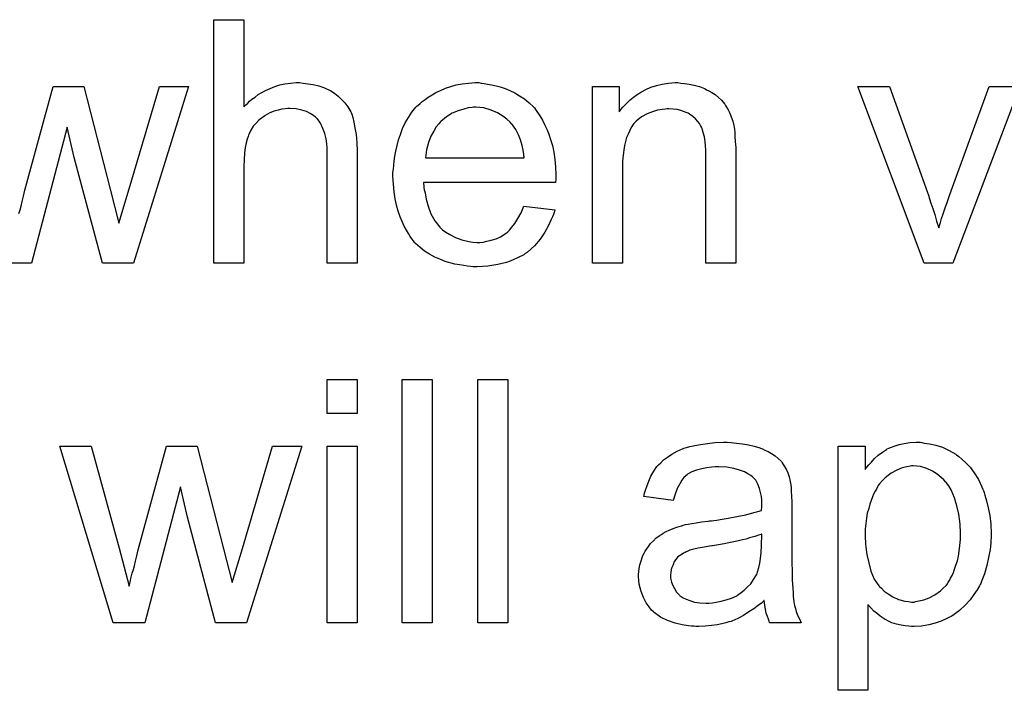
# Model space of a CAD drawing. Extents: x -1.6 to 9, y -2.8 to 5.2.
# Tile 64 of 197: x 5.213 to 5.537, y -0.242 to -0.021. Entities that reach past the tile are written whole.
import ezdxf

# ---------------------------------------------------------------- set-up
doc = ezdxf.new("R2010")
doc.units = 0
doc.layers.add('dfn6-15-57-c_document', color=1, linetype='CONTINUOUS')

msp = doc.modelspace()

# ---------------------------------------------------------------- linework, layer by layer
at = {"layer": 'dfn6-15-57-c_document', "color": 1}
for points in [[(5.286845, -0.050022), (5.286961, -0.049906), (5.287192, -0.049675), (5.287539, -0.049328), (5.288118, -0.048749), (5.288696, -0.048171), (5.289506, -0.047476), (5.290547, -0.046782), (5.291589, -0.045972), (5.292746, -0.045278), (5.294018, -0.044584), (5.297027, -0.043311), (5.298646, -0.042733), (5.300382, -0.042386), (5.302233, -0.042154), (5.304084, -0.042038), (5.305126, -0.042038), (5.306398, -0.042154), (5.307902, -0.042386), (5.309638, -0.042617), (5.311489, -0.04308), (5.31334, -0.043774), (5.315191, -0.044584), (5.315423, -0.0447), (5.316001, -0.045047), (5.316811, -0.045625), (5.317853, -0.046435), (5.318894, -0.047476), (5.320051, -0.048633), (5.321092, -0.050022), (5.322018, -0.051642), (5.322133, -0.051873), (5.322365, -0.052452), (5.322712, -0.053493), (5.323059, -0.054997), (5.323406, -0.056848), (5.323753, -0.059046), (5.323985, -0.061708), (5.3241, -0.064716), (5.3241, -0.101393), (5.314266, -0.101393), (5.314266, -0.0646), (5.314266, -0.064484), (5.314266, -0.064253), (5.314266, -0.063906), (5.314266, -0.063443), (5.31415, -0.06217), (5.313919, -0.06055), (5.313456, -0.058815), (5.312877, -0.05708), (5.312068, -0.055344), (5.311026, -0.053956), (5.310911, -0.05384), (5.310448, -0.053377), (5.309754, -0.052799), (5.308712, -0.05222), (5.30744, -0.051526), (5.305935, -0.051063), (5.304084, -0.0506), (5.302002, -0.050485), (5.301307, -0.050485), (5.300498, -0.0506), (5.299341, -0.050716), (5.298184, -0.051063), (5.296795, -0.05141), (5.295407, -0.051989), (5.293903, -0.052799), (5.293787, -0.052914), (5.293324, -0.053261), (5.29263, -0.053724), (5.29182, -0.054418), (5.290895, -0.055344), (5.289969, -0.056385), (5.289159, -0.057658), (5.288465, -0.059046), (5.288349, -0.059278), (5.288233, -0.059741), (5.288002, -0.060666), (5.287655, -0.061823), (5.287308, -0.063327), (5.287076, -0.065178), (5.286961, -0.067261), (5.286845, -0.069691), (5.286845, -0.101393), (5.277011, -0.101393), (5.277011, -0.021328), (5.286845, -0.021328), (5.286845, -0.050022)], [(5.364943, -0.042154), (5.365868, -0.04227), (5.367025, -0.042501), (5.368298, -0.042733), (5.369802, -0.04308), (5.37119, -0.043427), (5.37281, -0.044005), (5.374314, -0.044584), (5.375934, -0.045394), (5.377554, -0.046319), (5.379174, -0.047361), (5.380678, -0.048633), (5.382066, -0.050022), (5.382182, -0.050138), (5.382413, -0.050369), (5.38276, -0.050832), (5.383223, -0.051526), (5.383802, -0.052336), (5.38438, -0.053261), (5.385074, -0.054418), (5.385769, -0.055807), (5.386463, -0.057311), (5.387157, -0.058931), (5.387735, -0.060782), (5.388314, -0.062749), (5.388777, -0.064947), (5.389124, -0.067261), (5.389355, -0.069691), (5.389471, -0.072352), (5.389471, -0.072468), (5.389471, -0.07293), (5.389471, -0.07374), (5.389355, -0.074897), (5.345968, -0.074897), (5.345968, -0.075013), (5.345968, -0.07536), (5.346083, -0.075823), (5.346083, -0.076517), (5.346199, -0.077327), (5.346431, -0.078253), (5.346778, -0.080335), (5.347472, -0.082649), (5.348397, -0.085195), (5.34967, -0.087509), (5.35129, -0.089591), (5.351406, -0.089591), (5.351521, -0.089823), (5.352216, -0.090401), (5.353257, -0.091211), (5.354645, -0.092021), (5.356496, -0.092947), (5.358579, -0.093756), (5.360893, -0.094335), (5.362166, -0.094451), (5.363554, -0.094566), (5.36448, -0.094566), (5.365521, -0.094451), (5.366794, -0.094219), (5.368182, -0.093872), (5.369802, -0.093409), (5.371306, -0.092715), (5.37281, -0.09179), (5.372926, -0.091674), (5.373504, -0.091211), (5.374199, -0.090517), (5.375008, -0.089591), (5.375934, -0.088319), (5.376975, -0.086699), (5.378017, -0.084847), (5.378942, -0.082649), (5.389124, -0.083922), (5.389124, -0.084038), (5.389008, -0.084269), (5.388892, -0.084732), (5.388661, -0.085426), (5.388314, -0.08612), (5.387967, -0.087046), (5.387041, -0.089013), (5.385884, -0.091211), (5.384264, -0.093525), (5.382413, -0.095723), (5.380099, -0.097806), (5.379984, -0.097806), (5.379752, -0.098037), (5.379405, -0.098269), (5.378942, -0.098616), (5.378248, -0.098963), (5.377554, -0.09931), (5.376628, -0.099773), (5.375587, -0.100236), (5.37443, -0.100698), (5.373273, -0.101161), (5.37038, -0.101855), (5.367141, -0.102434), (5.363554, -0.102665), (5.362281, -0.102665), (5.361471, -0.10255), (5.36043, -0.102434), (5.359158, -0.102203), (5.357769, -0.101971), (5.356265, -0.10174), (5.353025, -0.100814), (5.35129, -0.10012), (5.34967, -0.099426), (5.347935, -0.0985), (5.346315, -0.097459), (5.344811, -0.096302), (5.343307, -0.094913), (5.343191, -0.094798), (5.342959, -0.094566), (5.342612, -0.094103), (5.34215, -0.093409), (5.341571, -0.092599), (5.340993, -0.091674), (5.340298, -0.090517), (5.339604, -0.089244), (5.33891, -0.08774), (5.338216, -0.08612), (5.337637, -0.084269), (5.337059, -0.082302), (5.336596, -0.080219), (5.336249, -0.077906), (5.336017, -0.075476), (5.335902, -0.07293), (5.335902, -0.072815), (5.335902, -0.072236), (5.335902, -0.071542), (5.336017, -0.070501), (5.336133, -0.069228), (5.336249, -0.06784), (5.33648, -0.06622), (5.336827, -0.0646), (5.337753, -0.060898), (5.338332, -0.059046), (5.339026, -0.05708), (5.339951, -0.055228), (5.340993, -0.053493), (5.34215, -0.051757), (5.343422, -0.050138), (5.343538, -0.050022), (5.343769, -0.04979), (5.344232, -0.049443), (5.344811, -0.048865), (5.345505, -0.048286), (5.346431, -0.047592), (5.347472, -0.046782), (5.348744, -0.046088), (5.350017, -0.045278), (5.351521, -0.044584), (5.353141, -0.04389), (5.354877, -0.043311), (5.356728, -0.042733), (5.358695, -0.042386), (5.360777, -0.042154), (5.362976, -0.042038), (5.364133, -0.042038), (5.364943, -0.042154)], [(5.430544, -0.042154), (5.431817, -0.04227), (5.433321, -0.042501), (5.434941, -0.042848), (5.436676, -0.043311), (5.438296, -0.044005), (5.438528, -0.044121), (5.43899, -0.044352), (5.4398, -0.0447), (5.440726, -0.045278), (5.441883, -0.045972), (5.442924, -0.046898), (5.443966, -0.047824), (5.444891, -0.04898), (5.445007, -0.049096), (5.445238, -0.049559), (5.445585, -0.050138), (5.446164, -0.050947), (5.446627, -0.052104), (5.44709, -0.053261), (5.447668, -0.05465), (5.448015, -0.056154), (5.448015, -0.05627), (5.448131, -0.056732), (5.448247, -0.057427), (5.448362, -0.058352), (5.448362, -0.059741), (5.448478, -0.06136), (5.448594, -0.063327), (5.448594, -0.065757), (5.448594, -0.101393), (5.438759, -0.101393), (5.438759, -0.06622), (5.438759, -0.066104), (5.438759, -0.065988), (5.438759, -0.065178), (5.438759, -0.064137), (5.438643, -0.062864), (5.438528, -0.06136), (5.438296, -0.059856), (5.437949, -0.058468), (5.437602, -0.057195), (5.437602, -0.05708), (5.437371, -0.056732), (5.437024, -0.056154), (5.436676, -0.05546), (5.436098, -0.054766), (5.435404, -0.053956), (5.434478, -0.053146), (5.433437, -0.052452), (5.433321, -0.052336), (5.432974, -0.052104), (5.43228, -0.051873), (5.43147, -0.051526), (5.430544, -0.051179), (5.429387, -0.050832), (5.427999, -0.050716), (5.426611, -0.0506), (5.426032, -0.0506), (5.425569, -0.050716), (5.424412, -0.050832), (5.422908, -0.051063), (5.421288, -0.051642), (5.419437, -0.052336), (5.417586, -0.053261), (5.41585, -0.05465), (5.415619, -0.054881), (5.415156, -0.05546), (5.414809, -0.055922), (5.414462, -0.056501), (5.413999, -0.057195), (5.413652, -0.058005), (5.413189, -0.058931), (5.412727, -0.060088), (5.41238, -0.06136), (5.412032, -0.062749), (5.411801, -0.064253), (5.41157, -0.065873), (5.411338, -0.06784), (5.411338, -0.069806), (5.411338, -0.101393), (5.401504, -0.101393), (5.401504, -0.043311), (5.410297, -0.043311), (5.410297, -0.051642), (5.410413, -0.051526), (5.410644, -0.051179), (5.410991, -0.050716), (5.411454, -0.050138), (5.412148, -0.049443), (5.412958, -0.048633), (5.413884, -0.047708), (5.415041, -0.046782), (5.416198, -0.045972), (5.417586, -0.045047), (5.41909, -0.044237), (5.42071, -0.043543), (5.422561, -0.042964), (5.424412, -0.042501), (5.426495, -0.042154), (5.428693, -0.042038), (5.429619, -0.042038), (5.430544, -0.042154)], [(5.212913, -0.085079), (5.21326, -0.083922), (5.213607, -0.082649), (5.213954, -0.081145), (5.214417, -0.07941), (5.21488, -0.077443), (5.224136, -0.043311), (5.234202, -0.043311), (5.242879, -0.077096), (5.245771, -0.088203), (5.249127, -0.07698), (5.259077, -0.043311), (5.26868, -0.043311), (5.250515, -0.101393)], [(5.51998, -0.101392), (5.510609, -0.101392), (5.488742, -0.043311), (5.499154, -0.043311), (5.51165, -0.078137), (5.51165, -0.078252), (5.511766, -0.078368), (5.511882, -0.078715), (5.511997, -0.079062), (5.512344, -0.080219), (5.512807, -0.081724), (5.513386, -0.083459), (5.51408, -0.085426), (5.514658, -0.087624), (5.515352, -0.089823), (5.515468, -0.089591), (5.515584, -0.089013), (5.515931, -0.088087), (5.516278, -0.086699), (5.516857, -0.085195), (5.517435, -0.083228), (5.518245, -0.081145), (5.519055, -0.078831), (5.531898, -0.043311), (5.542079, -0.043311), (5.51998, -0.101392)], [(5.363091, -0.050138), (5.362397, -0.050138), (5.361934, -0.050253), (5.360662, -0.050369), (5.359158, -0.050716), (5.357306, -0.051294), (5.355339, -0.052104), (5.353488, -0.053261), (5.351637, -0.054766), (5.351406, -0.054997), (5.350943, -0.055575), (5.350133, -0.056617), (5.349323, -0.058005), (5.348397, -0.059625), (5.347587, -0.061708), (5.346893, -0.064137), (5.346546, -0.066798), (5.379058, -0.066798), (5.379058, -0.066683), (5.379058, -0.066451), (5.378942, -0.066104), (5.378942, -0.065641), (5.378711, -0.064253), (5.378364, -0.062749), (5.377785, -0.060898), (5.377207, -0.059162), (5.376281, -0.057427), (5.37524, -0.055922), (5.37524, -0.055807), (5.375008, -0.055691), (5.37443, -0.054997), (5.373389, -0.054071), (5.372, -0.05303), (5.370265, -0.051989), (5.368182, -0.051063), (5.365752, -0.050369), (5.36448, -0.050253), (5.363091, -0.050138)], [(5.250515, -0.101393), (5.240334, -0.101393), (5.231078, -0.066683), (5.228764, -0.056732), (5.217078, -0.101393), (5.206665, -0.101393)], [(5.3241, -0.150843), (5.314266, -0.150843), (5.314266, -0.13962), (5.3241, -0.13962), (5.3241, -0.150843)], [(5.348744, -0.219684), (5.33891, -0.219684), (5.33891, -0.13962), (5.348744, -0.13962), (5.348744, -0.219684)], [(5.37362, -0.219684), (5.363785, -0.219684), (5.363785, -0.13962), (5.37362, -0.13962), (5.37362, -0.219684)], [(5.287771, -0.219684), (5.277589, -0.219684), (5.268333, -0.184974), (5.266019, -0.175024), (5.254333, -0.219684), (5.24392, -0.219684), (5.226334, -0.161603), (5.236631, -0.161603), (5.245887, -0.195156), (5.249127, -0.207651), (5.249127, -0.207536), (5.249243, -0.207304), (5.249358, -0.206726), (5.249474, -0.206379), (5.24959, -0.2058), (5.249705, -0.205106), (5.249937, -0.204296), (5.250168, -0.203371), (5.250515, -0.202214), (5.250862, -0.200941), (5.251209, -0.199437), (5.251672, -0.197701), (5.252135, -0.195734), (5.261391, -0.161603), (5.271457, -0.161603), (5.280134, -0.195387), (5.283027, -0.206494), (5.286382, -0.195272), (5.296332, -0.161603), (5.305935, -0.161603), (5.287771, -0.219684)], [(5.3241, -0.219684), (5.314266, -0.219684), (5.314266, -0.161603), (5.3241, -0.161603), (5.3241, -0.219684)], [(5.44709, -0.160446), (5.448825, -0.160562), (5.450792, -0.160793), (5.452759, -0.16114), (5.454726, -0.161603), (5.456577, -0.162181), (5.456808, -0.162297), (5.457387, -0.162529), (5.458197, -0.162876), (5.459238, -0.163338), (5.460395, -0.164033), (5.461552, -0.164727), (5.462593, -0.165652), (5.463519, -0.166578), (5.463635, -0.166694), (5.463866, -0.167041), (5.464213, -0.167619), (5.464676, -0.168314), (5.465254, -0.169355), (5.465717, -0.170396), (5.46618, -0.171669), (5.466527, -0.173173), (5.466527, -0.173289), (5.466643, -0.173636), (5.466758, -0.17433), (5.466874, -0.175256), (5.466874, -0.176528), (5.46699, -0.178032), (5.467106, -0.179999), (5.467106, -0.182197), (5.467106, -0.195387), (5.467106, -0.195503), (5.467106, -0.195966), (5.467106, -0.19666), (5.467106, -0.197586), (5.467106, -0.198627), (5.467106, -0.1999), (5.467221, -0.202676), (5.467221, -0.205569), (5.467337, -0.208461), (5.467453, -0.209734), (5.467453, -0.210891), (5.467568, -0.211932), (5.467684, -0.212742), (5.467684, -0.212858), (5.4678, -0.213321), (5.467916, -0.214015), (5.468263, -0.21494), (5.468494, -0.215982), (5.468957, -0.217139), (5.469535, -0.218411), (5.470114, -0.219684), (5.459816, -0.219684), (5.459701, -0.219569), (5.459585, -0.219106), (5.459354, -0.218527), (5.459007, -0.217602), (5.458659, -0.21656), (5.458428, -0.215288), (5.458197, -0.213899), (5.457965, -0.212395), (5.45785, -0.212395), (5.457734, -0.212627), (5.45704, -0.213205), (5.455998, -0.214015), (5.45461, -0.215056), (5.452874, -0.216098), (5.451139, -0.217255), (5.449288, -0.218296), (5.447321, -0.219106), (5.44709, -0.219221), (5.446395, -0.219337), (5.445354, -0.219684), (5.444081, -0.220031), (5.442462, -0.220379), (5.44061, -0.22061), (5.438528, -0.220841), (5.436445, -0.220957), (5.43552, -0.220957), (5.434825, -0.220841), (5.434015, -0.220841), (5.43309, -0.220726), (5.431007, -0.220379), (5.428693, -0.2198), (5.426148, -0.21899), (5.423834, -0.217833), (5.421751, -0.216329), (5.42152, -0.216098), (5.420941, -0.215519), (5.420131, -0.214478), (5.419206, -0.213089), (5.41828, -0.211354), (5.41747, -0.209387), (5.416892, -0.206957), (5.416776, -0.2058), (5.41666, -0.204412), (5.41666, -0.20418), (5.41666, -0.203718), (5.416776, -0.202908), (5.416892, -0.201867), (5.417123, -0.200594), (5.41747, -0.199321), (5.417933, -0.197933), (5.418512, -0.19666), (5.418627, -0.196544), (5.418859, -0.196082), (5.419322, -0.195387), (5.4199, -0.194577), (5.420594, -0.193652), (5.42152, -0.192726), (5.422445, -0.191801), (5.423602, -0.190991), (5.423718, -0.190875), (5.424181, -0.190644), (5.424759, -0.190181), (5.425685, -0.189718), (5.426726, -0.189255), (5.427999, -0.188677), (5.429272, -0.188214), (5.430776, -0.187751), (5.430891, -0.187751), (5.431354, -0.187635), (5.432048, -0.187404), (5.432974, -0.187288), (5.434131, -0.187057), (5.435635, -0.186826), (5.437371, -0.186478), (5.439453, -0.186247), (5.439569, -0.186247), (5.440032, -0.186131), (5.44061, -0.186131), (5.44142, -0.186016), (5.442346, -0.1859), (5.443503, -0.185668), (5.444775, -0.185553), (5.446164, -0.185321), (5.448941, -0.184743), (5.451949, -0.184164), (5.45461, -0.18347), (5.455883, -0.183123), (5.45704, -0.182776), (5.45704, -0.18266), (5.45704, -0.182429), (5.457155, -0.181735), (5.457155, -0.180925), (5.457155, -0.180462), (5.457155, -0.180231), (5.457155, -0.180115), (5.457155, -0.179999), (5.457155, -0.179305), (5.45704, -0.178148), (5.456808, -0.176875), (5.456461, -0.175487), (5.455883, -0.174099), (5.455189, -0.172826), (5.454263, -0.171785), (5.454147, -0.171669), (5.453569, -0.171206), (5.452643, -0.170743), (5.451486, -0.170049), (5.449866, -0.16947), (5.448015, -0.168892), (5.445701, -0.168545), (5.44304, -0.168429), (5.441883, -0.168429), (5.440726, -0.168545), (5.439106, -0.168776), (5.437486, -0.169008), (5.435751, -0.16947), (5.434131, -0.170049), (5.432743, -0.170859), (5.432627, -0.170975), (5.432164, -0.171322), (5.431586, -0.1719), (5.430891, -0.172826), (5.430197, -0.173983), (5.429387, -0.175487), (5.428693, -0.177338), (5.427999, -0.179421), (5.418396, -0.178148), (5.418396, -0.178032), (5.418512, -0.177917), (5.418512, -0.17757), (5.418627, -0.177107), (5.418974, -0.176065), (5.419437, -0.174561), (5.420016, -0.173057), (5.42071, -0.171437), (5.421636, -0.169818), (5.422677, -0.168314), (5.422792, -0.168198), (5.423255, -0.167735), (5.423949, -0.167041), (5.424875, -0.166115), (5.426148, -0.16519), (5.427652, -0.164264), (5.429387, -0.163223), (5.431354, -0.162413), (5.43147, -0.162413), (5.431586, -0.162297), (5.431933, -0.162181), (5.432396, -0.162066), (5.433553, -0.161719), (5.435172, -0.161371), (5.437024, -0.161024), (5.439338, -0.160677), (5.441767, -0.160446), (5.444544, -0.16033), (5.445817, -0.16033), (5.44709, -0.160446)], [(5.509799, -0.160446), (5.510609, -0.160561), (5.512344, -0.160793), (5.514427, -0.161256), (5.516625, -0.16195), (5.518824, -0.162991), (5.521022, -0.164264), (5.521137, -0.164264), (5.521253, -0.164495), (5.521947, -0.164958), (5.522989, -0.165884), (5.524261, -0.167041), (5.52565, -0.168545), (5.527038, -0.170396), (5.528427, -0.172594), (5.529584, -0.175024), (5.529584, -0.17514), (5.529699, -0.175371), (5.529815, -0.175718), (5.530046, -0.176181), (5.530278, -0.176875), (5.530509, -0.177685), (5.531088, -0.179536), (5.531666, -0.18185), (5.532129, -0.184396), (5.532476, -0.187288), (5.532592, -0.190296), (5.532592, -0.190412), (5.532592, -0.190643), (5.532592, -0.191106), (5.532592, -0.1918), (5.532476, -0.19261), (5.532476, -0.193536), (5.532245, -0.195619), (5.531782, -0.198164), (5.531203, -0.200825), (5.530394, -0.203602), (5.529352, -0.206379), (5.529352, -0.206494), (5.529236, -0.206726), (5.529005, -0.207073), (5.528774, -0.207536), (5.527964, -0.208808), (5.526922, -0.210428), (5.52565, -0.212164), (5.52403, -0.213899), (5.522179, -0.215635), (5.51998, -0.217255), (5.519865, -0.217255), (5.519749, -0.21737), (5.519402, -0.217602), (5.518939, -0.217833), (5.517782, -0.218411), (5.516162, -0.219106), (5.514195, -0.2198), (5.512113, -0.220378), (5.509683, -0.220841), (5.507253, -0.220957), (5.506444, -0.220957), (5.505518, -0.220841), (5.504361, -0.220726), (5.502973, -0.220494), (5.501468, -0.220147), (5.499964, -0.219684), (5.49846, -0.21899), (5.498345, -0.218874), (5.497766, -0.218643), (5.497072, -0.21818), (5.496146, -0.217486), (5.495221, -0.216792), (5.494064, -0.215866), (5.493022, -0.214825), (5.492097, -0.213668), (5.492097, -0.241899), (5.482262, -0.241899), (5.482262, -0.161603), (5.491171, -0.161603), (5.491171, -0.169239), (5.491287, -0.169008), (5.49175, -0.168545), (5.492328, -0.167735), (5.493254, -0.166809), (5.494295, -0.165652), (5.495452, -0.164611), (5.496841, -0.16357), (5.498229, -0.162644), (5.49846, -0.162528), (5.498923, -0.162297), (5.499849, -0.16195), (5.501006, -0.161487), (5.502394, -0.161024), (5.504014, -0.160677), (5.505865, -0.160446), (5.507948, -0.16033), (5.50922, -0.16033), (5.509799, -0.160446)], [(5.507022, -0.168082), (5.506444, -0.168082), (5.505981, -0.168198), (5.504824, -0.168429), (5.50332, -0.168776), (5.501584, -0.16947), (5.499733, -0.170512), (5.498692, -0.171206), (5.497766, -0.172016), (5.496841, -0.172941), (5.495915, -0.173983), (5.495915, -0.174098), (5.495684, -0.174214), (5.495452, -0.174561), (5.495221, -0.175024), (5.494874, -0.175718), (5.494411, -0.176412), (5.493948, -0.177338), (5.493601, -0.178264), (5.493138, -0.179421), (5.492675, -0.180693), (5.492328, -0.182082), (5.491865, -0.183586), (5.491634, -0.185321), (5.491403, -0.187057), (5.491171, -0.188908), (5.491171, -0.190991), (5.491171, -0.191106), (5.491171, -0.191453), (5.491171, -0.192032), (5.491287, -0.192842), (5.491287, -0.193767), (5.491403, -0.194809), (5.49175, -0.197238), (5.492328, -0.200015), (5.493022, -0.202676), (5.494179, -0.205337), (5.494874, -0.206494), (5.495684, -0.207536), (5.495915, -0.207767), (5.496493, -0.208346), (5.497419, -0.209271), (5.498692, -0.210197), (5.500311, -0.211122), (5.502163, -0.212048), (5.504245, -0.212626), (5.505402, -0.212742), (5.506559, -0.212858), (5.507253, -0.212858), (5.507716, -0.212742), (5.508873, -0.212511), (5.510493, -0.212164), (5.512229, -0.21147), (5.51408, -0.210544), (5.515931, -0.209155), (5.516857, -0.208346), (5.517782, -0.20742), (5.517782, -0.207304), (5.518014, -0.207189), (5.518245, -0.206841), (5.518476, -0.206379), (5.518939, -0.2058), (5.519286, -0.20499), (5.519749, -0.20418), (5.520212, -0.203139), (5.520559, -0.202098), (5.521022, -0.200709), (5.521485, -0.199321), (5.521832, -0.197817), (5.522063, -0.196081), (5.522294, -0.19423), (5.522526, -0.192263), (5.522526, -0.190181), (5.522526, -0.190065), (5.522526, -0.189718), (5.522526, -0.189139), (5.52241, -0.188329), (5.52241, -0.187404), (5.522294, -0.186363), (5.521947, -0.183933), (5.521369, -0.181272), (5.520559, -0.178611), (5.519402, -0.17595), (5.518708, -0.174677), (5.517898, -0.173636), (5.517898, -0.17352), (5.517667, -0.173404), (5.517088, -0.17271), (5.516162, -0.1719), (5.51489, -0.170859), (5.51327, -0.169817), (5.511419, -0.168892), (5.509336, -0.168313), (5.508179, -0.168198), (5.507022, -0.168082)], [(5.457155, -0.190528), (5.45704, -0.190528), (5.456924, -0.190644), (5.456577, -0.190759), (5.456114, -0.190875), (5.455536, -0.191106), (5.454841, -0.191338), (5.454032, -0.191569), (5.453106, -0.191801), (5.452065, -0.192148), (5.450792, -0.192379), (5.449519, -0.192726), (5.448015, -0.193073), (5.446395, -0.19342), (5.444775, -0.193768), (5.442924, -0.193999), (5.440957, -0.194346), (5.440726, -0.194346), (5.440032, -0.194462), (5.438875, -0.194693), (5.437602, -0.194924), (5.436214, -0.195156), (5.434825, -0.195503), (5.433553, -0.19585), (5.432396, -0.196313), (5.43228, -0.196313), (5.431933, -0.196544), (5.43147, -0.196776), (5.431007, -0.197123), (5.429619, -0.198048), (5.428462, -0.199437), (5.428462, -0.199553), (5.42823, -0.199784), (5.428115, -0.200247), (5.427883, -0.200825), (5.427652, -0.201519), (5.427421, -0.202214), (5.427305, -0.203139), (5.427189, -0.204065), (5.427189, -0.20418), (5.427189, -0.204759), (5.427305, -0.205453), (5.427536, -0.206379), (5.427883, -0.20742), (5.428462, -0.208461), (5.429156, -0.209618), (5.430082, -0.21066), (5.430197, -0.210775), (5.43066, -0.211007), (5.431354, -0.21147), (5.43228, -0.211932), (5.433553, -0.212395), (5.435057, -0.212858), (5.436792, -0.213089), (5.438875, -0.213205), (5.4398, -0.213205), (5.440957, -0.213089), (5.44223, -0.212858), (5.44385, -0.212627), (5.44547, -0.212164), (5.447205, -0.211585), (5.448941, -0.210775), (5.449172, -0.21066), (5.449635, -0.210313), (5.450445, -0.209734), (5.45137, -0.208924), (5.452412, -0.207999), (5.453569, -0.206842), (5.454494, -0.205453), (5.45542, -0.203949), (5.455536, -0.203833), (5.455651, -0.203371), (5.455883, -0.202561), (5.45623, -0.201519), (5.456577, -0.200131), (5.456808, -0.198511), (5.456924, -0.196544), (5.45704, -0.19423), (5.457155, -0.190528)]]:
    msp.add_lwpolyline(points, dxfattribs=at)

doc.saveas('drawing.dxf')
